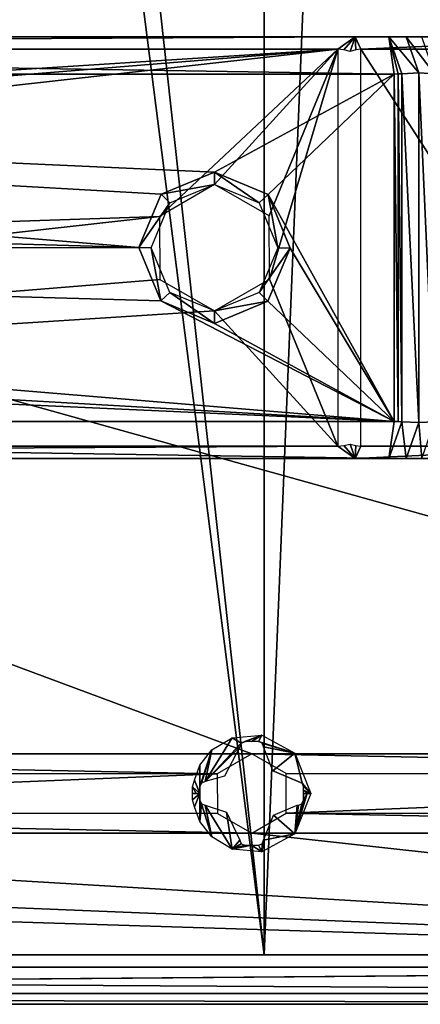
# Model space of a CAD drawing. Header units: millimetres. Extents: x -108 to 112, y -157 to 157.
# Tile 57 of 118: x 32 to 48, y -157 to -117. Entities that reach past the tile are written whole.
import ezdxf

# ---------------------------------------------------------------- set-up
doc = ezdxf.new("R2010")
doc.units = ezdxf.units.MM
doc.header["$LTSCALE"] = 33.374815
for name, color, linetype in [('1', 7, 'CONTINUOUS'), ('14', 7, 'CONTINUOUS'), ('198', 7, 'CONTINUOUS'), ('203', 7, 'CONTINUOUS'), ('204', 7, 'CONTINUOUS'), ('217', 7, 'CONTINUOUS'), ('218', 7, 'CONTINUOUS'), ('220', 7, 'CONTINUOUS'), ('222', 7, 'CONTINUOUS'), ('223', 7, 'CONTINUOUS'), ('224', 7, 'CONTINUOUS'), ('225', 7, 'CONTINUOUS'), ('232', 7, 'CONTINUOUS'), ('247', 7, 'CONTINUOUS'), ('258', 7, 'CONTINUOUS'), ('259', 7, 'CONTINUOUS'), ('260', 7, 'CONTINUOUS'), ('261', 7, 'CONTINUOUS'), ('262', 7, 'CONTINUOUS'), ('269', 7, 'CONTINUOUS'), ('274', 7, 'CONTINUOUS'), ('275', 7, 'CONTINUOUS'), ('5', 7, 'CONTINUOUS'), ('6', 7, 'CONTINUOUS'), ('909', 7, 'CONTINUOUS'), ('910', 7, 'CONTINUOUS')]:
    doc.layers.add(name, color=color, linetype=linetype)

msp = doc.modelspace()

# ---------------------------------------------------------------- linework, layer by layer
at = {"layer": '1', "color": 7, "linetype": 'CONTINUOUS'}
for points in [[(-42, -155, 58.5), (42.019, -155, 58.5), (-42, -155, 60), (-42, -155, 58.5)], [(-42, -155, 60), (42.019, -155, 58.5), (42, -155, 60), (-42, -155, 60)], [(42.629, -155, 58.638), (54.718, -155, 65.87), (42, -155, 60), (42.629, -155, 58.638)], [(42.332, -155, 58.537), (42.629, -155, 58.638), (42, -155, 60), (42.332, -155, 58.537)], [(42.019, -155, 58.5), (42.332, -155, 58.537), (42, -155, 60), (42.019, -155, 58.5)], [(55.329, -155, 64.5), (54.718, -155, 65.87), (42.629, -155, 58.638), (55.329, -155, 64.5)]]:
    msp.add_3dface(points, dxfattribs=at)
at = {"layer": '14', "color": 7, "linetype": 'CONTINUOUS'}
for points in [[(-77, -155, -64.5), (77, -155, -64.5), (-55.329, -155, 64.5), (-77, -155, -64.5)], [(77, -155, -64.5), (-42.329, -155, 58.5), (-55.329, -155, 64.5), (77, -155, -64.5)], [(42.329, -155, 58.5), (-42.329, -155, 58.5), (77, -155, -64.5), (42.329, -155, 58.5)], [(55.329, -155, 64.5), (42.329, -155, 58.5), (77, -155, -64.5), (55.329, -155, 64.5)]]:
    msp.add_3dface(points, dxfattribs=at)
at = {"layer": '198', "color": 7, "linetype": 'CONTINUOUS'}
for points in [[(-83, -100.6, -68.5), (83, -100.6, -68.5), (83, -146.9, -68.5), (-83, -100.6, -68.5)], [(0, -146.9, -68.5), (-83, -100.6, -68.5), (41.5, -146.9, -68.5), (0, -146.9, -68.5)], [(41.5, -146.9, -68.5), (-83, -100.6, -68.5), (83, -146.9, -68.5), (41.5, -146.9, -68.5)], [(1.384, -147.698, -68.5), (0, -146.9, -68.5), (40.11, -147.709, -68.5), (1.384, -147.698, -68.5)], [(0, -146.9, -68.5), (41.5, -146.9, -68.5), (40.11, -147.709, -68.5), (0, -146.9, -68.5)], [(42.884, -147.698, -68.5), (41.5, -146.9, -68.5), (81.61, -147.709, -68.5), (42.884, -147.698, -68.5)], [(41.5, -146.9, -68.5), (83, -146.9, -68.5), (81.61, -147.709, -68.5), (41.5, -146.9, -68.5)], [(1.39, -149.291, -68.5), (1.384, -147.698, -68.5), (40.11, -147.709, -68.5), (1.39, -149.291, -68.5)], [(40.116, -149.302, -68.5), (1.39, -149.291, -68.5), (40.11, -147.709, -68.5), (40.116, -149.302, -68.5)], [(42.89, -149.291, -68.5), (42.884, -147.698, -68.5), (81.61, -147.709, -68.5), (42.89, -149.291, -68.5)], [(81.616, -149.302, -68.5), (42.89, -149.291, -68.5), (81.61, -147.709, -68.5), (81.616, -149.302, -68.5)], [(0, -150.1, -68.5), (1.39, -149.291, -68.5), (41.5, -150.1, -68.5), (0, -150.1, -68.5)], [(41.5, -150.1, -68.5), (1.39, -149.291, -68.5), (40.116, -149.302, -68.5), (41.5, -150.1, -68.5)], [(41.5, -150.1, -68.5), (42.89, -149.291, -68.5), (83, -150.1, -68.5), (41.5, -150.1, -68.5)], [(83, -150.1, -68.5), (42.89, -149.291, -68.5), (81.616, -149.302, -68.5), (83, -150.1, -68.5)], [(90.497, -155.5, -68.5), (-90.498, -155.5, -68.5), (-83, -150.1, -68.5), (90.497, -155.5, -68.5)], [(-41.5, -150.1, -68.5), (90.497, -155.5, -68.5), (-83, -150.1, -68.5), (-41.5, -150.1, -68.5)], [(0, -150.1, -68.5), (90.497, -155.5, -68.5), (-41.5, -150.1, -68.5), (0, -150.1, -68.5)], [(90.497, -155.5, -68.5), (0, -150.1, -68.5), (41.5, -150.1, -68.5), (90.497, -155.5, -68.5)], [(90.497, -155.5, -68.5), (41.5, -150.1, -68.5), (83, -150.1, -68.5), (90.497, -155.5, -68.5)]]:
    msp.add_3dface(points, dxfattribs=at)
at = {"layer": '203', "color": 7, "linetype": 'CONTINUOUS'}
for points in [[(-90.498, -157, -58.5), (90.497, -157, -65.5), (90.498, -157, -58.5), (-90.498, -157, -58.5)], [(90.497, -157, -65.5), (-90.498, -157, -58.5), (90.495, -157, -67), (90.497, -157, -65.5)], [(-90.498, -157, -58.5), (-90.495, -157, -67), (90.495, -157, -67), (-90.498, -157, -58.5)]]:
    msp.add_3dface(points, dxfattribs=at)
at = {"layer": '204', "color": 7, "linetype": 'CONTINUOUS'}
for points in [[(-90.498, -155.5, -68.5), (90.497, -155.5, -68.5), (90.495, -156.561, -68.061), (-90.498, -155.5, -68.5)], [(-90.495, -156.561, -68.061), (-90.498, -155.5, -68.5), (90.495, -156.561, -68.061), (-90.495, -156.561, -68.061)], [(90.495, -157, -67), (-90.495, -157, -67), (-90.495, -156.561, -68.061), (90.495, -157, -67)], [(90.495, -157, -67), (-90.495, -156.561, -68.061), (90.495, -156.561, -68.061), (90.495, -157, -67)]]:
    msp.add_3dface(points, dxfattribs=at)
at = {"layer": '217', "color": 7, "linetype": 'CONTINUOUS'}
for points in [[(-92, -157, -58.5), (-90.498, -157, -58.5), (90.5, -155.5, -58.5), (-92, -157, -58.5)], [(-92, -157, -58.5), (90.5, -155.5, -58.5), (-90.5, -155.5, -58.5), (-92, -157, -58.5)], [(-90.498, -157, -58.5), (90.498, -157, -58.5), (90.5, -155.5, -58.5), (-90.498, -157, -58.5)]]:
    msp.add_3dface(points, dxfattribs=at)
at = {"layer": '218', "color": 7, "linetype": 'CONTINUOUS'}
for points in [[(-45.669, -118, 91.5), (-47.03, -118, 97.5), (47.03, -118, 97.5), (-45.669, -118, 91.5)], [(45.669, -118, 91.5), (-45.669, -118, 91.5), (47.03, -118, 97.5), (45.669, -118, 91.5)], [(57.3, -118, 82.195), (45.669, -118, 91.5), (48.355, -118, 97.035), (57.3, -118, 82.195)], [(48.355, -118, 97.035), (45.669, -118, 91.5), (47.733, -118, 97.382), (48.355, -118, 97.035)], [(47.733, -118, 97.382), (45.669, -118, 91.5), (47.03, -118, 97.5), (47.733, -118, 97.382)]]:
    msp.add_3dface(points, dxfattribs=at)
at = {"layer": '220', "color": 7, "linetype": 'CONTINUOUS'}
for points in [[(-47.03, -118, 97.5), (-47.248, -119.5, 99), (47.248, -119.5, 99), (-47.03, -118, 97.5)], [(47.03, -118, 97.5), (-47.03, -118, 97.5), (47.248, -119.5, 99), (47.03, -118, 97.5)], [(47.551, -119.485, 98.985), (47.03, -118, 97.5), (47.399, -119.496, 98.996), (47.551, -119.485, 98.985)], [(47.399, -119.496, 98.996), (47.03, -118, 97.5), (47.248, -119.5, 99), (47.399, -119.496, 98.996)]]:
    msp.add_3dface(points, dxfattribs=at)
at = {"layer": '222', "color": 7, "linetype": 'CONTINUOUS'}
for points in [[(47.248, -133.5, 99), (-47.248, -133.5, 99), (47.03, -135, 97.5), (47.248, -133.5, 99)], [(47.03, -135, 97.5), (-47.248, -133.5, 99), (-47.03, -135, 97.5), (47.03, -135, 97.5)], [(47.551, -133.515, 98.985), (47.248, -133.5, 99), (47.03, -135, 97.5), (47.551, -133.515, 98.985)], [(47.399, -133.504, 98.996), (47.248, -133.5, 99), (47.551, -133.515, 98.985), (47.399, -133.504, 98.996)]]:
    msp.add_3dface(points, dxfattribs=at)
at = {"layer": '223', "color": 7, "linetype": 'CONTINUOUS'}
for points in [[(47.248, -119.5, 99), (-47.248, -119.5, 99), (40, -123.45, 99), (47.248, -119.5, 99)], [(-47.248, -119.5, 99), (-37.831, -124.356, 99), (36.951, -126.488, 99), (-47.248, -119.5, 99)], [(40, -123.45, 99), (-47.248, -119.5, 99), (37.844, -124.343, 99), (40, -123.45, 99)], [(37.844, -124.343, 99), (-47.248, -119.5, 99), (36.951, -126.488, 99), (37.844, -124.343, 99)], [(47.248, -119.5, 99), (40, -123.45, 99), (42.169, -124.356, 99), (47.248, -119.5, 99)], [(47.248, -133.5, 99), (47.248, -119.5, 99), (42.169, -124.356, 99), (47.248, -133.5, 99)], [(-37.831, -124.356, 99), (-36.951, -126.512, 99), (36.951, -126.488, 99), (-37.831, -124.356, 99)], [(43.049, -126.512, 99), (47.248, -133.5, 99), (42.169, -124.356, 99), (43.049, -126.512, 99)], [(-37.844, -128.657, 99), (47.248, -133.5, 99), (-36.951, -126.512, 99), (-37.844, -128.657, 99)], [(36.951, -126.488, 99), (-36.951, -126.512, 99), (37.831, -128.644, 99), (36.951, -126.488, 99)], [(-36.951, -126.512, 99), (47.248, -133.5, 99), (37.831, -128.644, 99), (-36.951, -126.512, 99)], [(42.156, -128.657, 99), (47.248, -133.5, 99), (43.049, -126.512, 99), (42.156, -128.657, 99)], [(-40, -129.55, 99), (47.248, -133.5, 99), (-37.844, -128.657, 99), (-40, -129.55, 99)], [(37.831, -128.644, 99), (47.248, -133.5, 99), (40, -129.55, 99), (37.831, -128.644, 99)], [(40, -129.55, 99), (47.248, -133.5, 99), (42.156, -128.657, 99), (40, -129.55, 99)], [(-47.248, -133.5, 99), (47.248, -133.5, 99), (-40, -129.55, 99), (-47.248, -133.5, 99)]]:
    msp.add_3dface(points, dxfattribs=at)
at = {"layer": '224', "color": 7, "linetype": 'CONTINUOUS'}
for points in [[(48.241, -119.449, 98.831), (47.551, -119.485, 98.985), (48.241, -133.551, 98.831), (48.241, -119.449, 98.831)], [(48.876, -119.485, 98.52), (48.241, -119.449, 98.831), (48.876, -133.515, 98.52), (48.876, -119.485, 98.52)], [(48.876, -133.515, 98.52), (48.241, -119.449, 98.831), (48.241, -133.551, 98.831), (48.876, -133.515, 98.52)], [(47.399, -119.496, 98.996), (47.248, -119.5, 99), (47.399, -133.504, 98.996), (47.399, -119.496, 98.996)], [(47.248, -119.5, 99), (47.248, -133.5, 99), (47.399, -133.504, 98.996), (47.248, -119.5, 99)], [(47.551, -119.485, 98.985), (47.399, -119.496, 98.996), (47.551, -133.515, 98.985), (47.551, -119.485, 98.985)], [(47.399, -119.496, 98.996), (47.399, -133.504, 98.996), (47.551, -133.515, 98.985), (47.399, -119.496, 98.996)], [(47.551, -119.485, 98.985), (47.551, -133.515, 98.985), (48.241, -133.551, 98.831), (47.551, -119.485, 98.985)]]:
    msp.add_3dface(points, dxfattribs=at)
at = {"layer": '225', "color": 7, "linetype": 'CONTINUOUS'}
for points in [[(47.733, -118, 97.382), (47.03, -118, 97.5), (48.241, -119.449, 98.831), (47.733, -118, 97.382)], [(47.03, -118, 97.5), (47.551, -119.485, 98.985), (48.241, -119.449, 98.831), (47.03, -118, 97.5)], [(48.355, -118, 97.035), (47.733, -118, 97.382), (48.876, -119.485, 98.52), (48.355, -118, 97.035)], [(47.733, -118, 97.382), (48.241, -119.449, 98.831), (48.876, -119.485, 98.52), (47.733, -118, 97.382)]]:
    msp.add_3dface(points, dxfattribs=at)
at = {"layer": '232', "color": 7, "linetype": 'CONTINUOUS'}
for points in [[(47.03, -135, 97.5), (-47.03, -135, 97.5), (45.669, -135, 91.5), (47.03, -135, 97.5)], [(45.669, -135, 91.5), (-47.03, -135, 97.5), (-45.669, -135, 91.5), (45.669, -135, 91.5)], [(57.3, -135, 82.195), (47.03, -135, 97.5), (45.669, -135, 91.5), (57.3, -135, 82.195)], [(47.733, -135, 97.382), (47.03, -135, 97.5), (57.3, -135, 82.195), (47.733, -135, 97.382)], [(48.355, -135, 97.035), (47.733, -135, 97.382), (57.3, -135, 82.195), (48.355, -135, 97.035)]]:
    msp.add_3dface(points, dxfattribs=at)
at = {"layer": '247', "color": 7, "linetype": 'CONTINUOUS'}
for points in [[(47.551, -133.515, 98.985), (47.03, -135, 97.5), (47.733, -135, 97.382), (47.551, -133.515, 98.985)], [(48.241, -133.551, 98.831), (47.551, -133.515, 98.985), (47.733, -135, 97.382), (48.241, -133.551, 98.831)], [(48.241, -133.551, 98.831), (47.733, -135, 97.382), (48.355, -135, 97.035), (48.241, -133.551, 98.831)], [(48.876, -133.515, 98.52), (48.241, -133.551, 98.831), (48.355, -135, 97.035), (48.876, -133.515, 98.52)]]:
    msp.add_3dface(points, dxfattribs=at)
at = {"layer": '258', "color": 7, "linetype": 'CONTINUOUS'}
for points in [[(45.464, -118.585, 90.915), (45.669, -118, 91.5), (45.696, -118.521, 90.811), (45.464, -118.585, 90.915)], [(45.669, -118, 91.5), (57.3, -118, 82.195), (45.905, -118.5, 90.671), (45.669, -118, 91.5)], [(45.669, -118, 91.5), (45.905, -118.5, 90.671), (45.696, -118.521, 90.811), (45.669, -118, 91.5)], [(45.905, -118.5, 90.671), (57.3, -118, 82.195), (56.237, -118.5, 82.405), (45.905, -118.5, 90.671)]]:
    msp.add_3dface(points, dxfattribs=at)
at = {"layer": '259', "color": 7, "linetype": 'CONTINUOUS'}
for points in [[(45.905, -118.5, 90.671), (56.237, -118.5, 82.405), (56.237, -134.5, 82.405), (45.905, -118.5, 90.671)], [(45.905, -134.5, 90.671), (45.905, -118.5, 90.671), (56.237, -134.5, 82.405), (45.905, -134.5, 90.671)]]:
    msp.add_3dface(points, dxfattribs=at)
at = {"layer": '260', "color": 7, "linetype": 'CONTINUOUS'}
for points in [[(45.696, -134.479, 90.811), (45.669, -135, 91.5), (45.464, -134.415, 90.915), (45.696, -134.479, 90.811)], [(45.905, -134.5, 90.671), (45.669, -135, 91.5), (45.696, -134.479, 90.811), (45.905, -134.5, 90.671)], [(57.3, -135, 82.195), (45.669, -135, 91.5), (56.237, -134.5, 82.405), (57.3, -135, 82.195)], [(45.669, -135, 91.5), (45.905, -134.5, 90.671), (56.237, -134.5, 82.405), (45.669, -135, 91.5)]]:
    msp.add_3dface(points, dxfattribs=at)
at = {"layer": '261', "color": 7, "linetype": 'CONTINUOUS'}
for points in [[(45.669, -135, 91.5), (-45.669, -135, 91.5), (44.968, -134.5, 91), (45.669, -135, 91.5)], [(44.968, -134.5, 91), (-45.669, -135, 91.5), (-44.968, -134.5, 91), (44.968, -134.5, 91)], [(45.218, -134.479, 90.979), (45.669, -135, 91.5), (44.968, -134.5, 91), (45.218, -134.479, 90.979)], [(45.464, -134.415, 90.915), (45.669, -135, 91.5), (45.218, -134.479, 90.979), (45.464, -134.415, 90.915)]]:
    msp.add_3dface(points, dxfattribs=at)
at = {"layer": '262', "color": 7, "linetype": 'CONTINUOUS'}
for points in [[(-44.968, -118.5, 91), (44.968, -118.5, 91), (-40, -123.95, 91), (-44.968, -118.5, 91)], [(-40, -123.95, 91), (44.968, -118.5, 91), (-37.796, -125.218, 91), (-40, -123.95, 91)], [(-37.796, -125.218, 91), (44.968, -118.5, 91), (-37.785, -127.764, 91), (-37.796, -125.218, 91)], [(-37.785, -127.764, 91), (44.968, -118.5, 91), (37.785, -125.236, 91), (-37.785, -127.764, 91)], [(37.785, -125.236, 91), (44.968, -118.5, 91), (40, -123.95, 91), (37.785, -125.236, 91)], [(40, -123.95, 91), (44.968, -118.5, 91), (42.204, -125.218, 91), (40, -123.95, 91)], [(42.204, -125.218, 91), (44.968, -118.5, 91), (42.215, -127.764, 91), (42.204, -125.218, 91)], [(44.968, -118.5, 91), (44.968, -134.5, 91), (42.215, -127.764, 91), (44.968, -118.5, 91)], [(-44.968, -134.5, 91), (-37.785, -127.764, 91), (37.785, -125.236, 91), (-44.968, -134.5, 91)], [(37.796, -127.782, 91), (-44.968, -134.5, 91), (37.785, -125.236, 91), (37.796, -127.782, 91)], [(40, -129.05, 91), (-44.968, -134.5, 91), (37.796, -127.782, 91), (40, -129.05, 91)], [(44.968, -134.5, 91), (40, -129.05, 91), (42.215, -127.764, 91), (44.968, -134.5, 91)], [(44.968, -134.5, 91), (-44.968, -134.5, 91), (40, -129.05, 91), (44.968, -134.5, 91)]]:
    msp.add_3dface(points, dxfattribs=at)
at = {"layer": '269', "color": 7, "linetype": 'CONTINUOUS'}
for points in [[(-45.669, -118, 91.5), (45.669, -118, 91.5), (-44.968, -118.5, 91), (-45.669, -118, 91.5)], [(45.669, -118, 91.5), (44.968, -118.5, 91), (-44.968, -118.5, 91), (45.669, -118, 91.5)], [(44.968, -118.5, 91), (45.669, -118, 91.5), (45.218, -118.521, 90.979), (44.968, -118.5, 91)], [(45.669, -118, 91.5), (45.464, -118.585, 90.915), (45.218, -118.521, 90.979), (45.669, -118, 91.5)]]:
    msp.add_3dface(points, dxfattribs=at)
at = {"layer": '274', "color": 7, "linetype": 'CONTINUOUS'}
for points in [[(40, -123.45, 99), (37.844, -124.343, 99), (40, -123.95, 98.5), (40, -123.45, 99)], [(40, -123.95, 98.5), (37.844, -124.343, 99), (38.197, -124.697, 98.5), (40, -123.95, 98.5)], [(37.844, -124.343, 99), (36.951, -126.488, 99), (38.197, -124.697, 98.5), (37.844, -124.343, 99)], [(38.197, -124.697, 98.5), (36.951, -126.488, 99), (37.45, -126.5, 98.5), (38.197, -124.697, 98.5)], [(36.951, -126.488, 99), (37.831, -128.644, 99), (37.45, -126.5, 98.5), (36.951, -126.488, 99)], [(37.45, -126.5, 98.5), (37.831, -128.644, 99), (38.197, -128.303, 98.5), (37.45, -126.5, 98.5)], [(37.831, -128.644, 99), (40, -129.55, 99), (38.197, -128.303, 98.5), (37.831, -128.644, 99)], [(38.197, -128.303, 98.5), (40, -129.55, 99), (40, -129.05, 98.5), (38.197, -128.303, 98.5)]]:
    msp.add_3dface(points, dxfattribs=at)
at = {"layer": '275', "color": 7, "linetype": 'CONTINUOUS'}
for points in [[(42.169, -124.356, 99), (40, -123.45, 99), (41.803, -124.697, 98.5), (42.169, -124.356, 99)], [(40, -123.45, 99), (40, -123.95, 98.5), (41.803, -124.697, 98.5), (40, -123.45, 99)], [(42.55, -126.5, 98.5), (42.169, -124.356, 99), (41.803, -124.697, 98.5), (42.55, -126.5, 98.5)], [(43.049, -126.512, 99), (42.169, -124.356, 99), (42.55, -126.5, 98.5), (43.049, -126.512, 99)], [(41.803, -128.303, 98.5), (43.049, -126.512, 99), (42.55, -126.5, 98.5), (41.803, -128.303, 98.5)], [(42.156, -128.657, 99), (43.049, -126.512, 99), (41.803, -128.303, 98.5), (42.156, -128.657, 99)], [(40, -129.05, 98.5), (42.156, -128.657, 99), (41.803, -128.303, 98.5), (40, -129.05, 98.5)], [(40, -129.55, 99), (42.156, -128.657, 99), (40, -129.05, 98.5), (40, -129.55, 99)]]:
    msp.add_3dface(points, dxfattribs=at)
at = {"layer": '5', "color": 7, "linetype": 'CONTINUOUS'}
for points in [[(42, -155, 60), (42, 155, 60), (30, -46, 60), (42, -155, 60)], [(28.535, -49.535, 60), (42, -155, 60), (30, -46, 60), (28.535, -49.535, 60)], [(-42, -155, 60), (42, -155, 60), (28.535, -49.535, 60), (-42, -155, 60)]]:
    msp.add_3dface(points, dxfattribs=at)
at = {"layer": '6', "color": 7, "linetype": 'CONTINUOUS'}
for points in [[(42, -155, 60), (54.718, -155, 65.87), (54.701, 155, 65.862), (42, -155, 60)], [(42, -155, 60), (54.701, 155, 65.862), (42, 155, 60), (42, -155, 60)]]:
    msp.add_3dface(points, dxfattribs=at)
at = {"layer": '909', "color": 7, "linetype": 'CONTINUOUS'}
for points in [[(39.116, -148.5, -70.249), (39.412, -148.5, -70.308), (39.114, -148.763, -70.245), (39.116, -148.5, -70.249)], [(39.114, -148.763, -70.245), (39.412, -148.5, -70.308), (39.186, -149.035, -70.251), (39.114, -148.763, -70.245)], [(39.264, -148.5, -70.279), (39.412, -148.5, -70.308), (39.116, -148.5, -70.249), (39.264, -148.5, -70.279)], [(39.186, -149.035, -70.251), (39.412, -148.5, -70.308), (39.403, -149.634, -70.249), (39.186, -149.035, -70.251)], [(39.412, -148.5, -70.308), (39.412, -148.637, -70.307), (39.403, -149.634, -70.249), (39.412, -148.5, -70.308)], [(39.412, -148.637, -70.307), (39.412, -148.774, -70.304), (39.403, -149.634, -70.249), (39.412, -148.637, -70.307)], [(39.412, -148.774, -70.304), (39.476, -148.923, -70.311), (39.403, -149.634, -70.249), (39.412, -148.774, -70.304)], [(43.884, -148.5, -70.249), (43.239, -150.131, -70.249), (43.736, -148.5, -70.279), (43.884, -148.5, -70.249)], [(43.736, -148.5, -70.279), (43.239, -150.131, -70.249), (43.588, -148.774, -70.304), (43.736, -148.5, -70.279)], [(43.588, -148.774, -70.304), (43.239, -150.131, -70.249), (43.527, -148.919, -70.311), (43.588, -148.774, -70.304)], [(43.588, -148.5, -70.308), (43.736, -148.5, -70.279), (43.588, -148.774, -70.304), (43.588, -148.5, -70.308)], [(43.588, -148.637, -70.307), (43.588, -148.5, -70.308), (43.588, -148.774, -70.304), (43.588, -148.637, -70.307)], [(39.403, -149.634, -70.249), (39.476, -148.923, -70.311), (39.886, -150.254, -70.249), (39.403, -149.634, -70.249)], [(39.476, -148.923, -70.311), (39.62, -148.978, -70.334), (39.886, -150.254, -70.249), (39.476, -148.923, -70.311)], [(39.62, -148.978, -70.334), (40.481, -149.252, -70.43), (40.709, -150.749, -70.249), (39.62, -148.978, -70.334)], [(39.886, -150.254, -70.249), (39.62, -148.978, -70.334), (40.709, -150.749, -70.249), (39.886, -150.254, -70.249)], [(42.374, -149.378, -70.433), (43.338, -148.978, -70.341), (43.239, -150.131, -70.249), (42.374, -149.378, -70.433)], [(43.239, -150.131, -70.249), (43.38, -148.978, -70.334), (43.527, -148.919, -70.311), (43.239, -150.131, -70.249)], [(43.338, -148.978, -70.341), (43.38, -148.978, -70.334), (43.239, -150.131, -70.249), (43.338, -148.978, -70.341)], [(40.481, -149.252, -70.43), (41.022, -150.38, -70.334), (40.709, -150.749, -70.249), (40.481, -149.252, -70.43)], [(41.978, -150.38, -70.334), (42.374, -149.378, -70.433), (43.239, -150.131, -70.249), (41.978, -150.38, -70.334)], [(41.022, -150.38, -70.334), (41.079, -150.525, -70.311), (40.709, -150.749, -70.249), (41.022, -150.38, -70.334)], [(41.902, -150.85, -70.249), (41.978, -150.38, -70.334), (43.239, -150.131, -70.249), (41.902, -150.85, -70.249)], [(41.919, -150.527, -70.311), (41.978, -150.38, -70.334), (41.902, -150.85, -70.249), (41.919, -150.527, -70.311)], [(41.079, -150.525, -70.311), (41.226, -150.588, -70.304), (40.709, -150.749, -70.249), (41.079, -150.525, -70.311)], [(41.226, -150.588, -70.304), (41.495, -150.588, -70.308), (40.709, -150.749, -70.249), (41.226, -150.588, -70.304)], [(40.709, -150.749, -70.249), (41.495, -150.588, -70.308), (41.902, -150.85, -70.249), (40.709, -150.749, -70.249)], [(41.495, -150.588, -70.308), (41.774, -150.588, -70.304), (41.902, -150.85, -70.249), (41.495, -150.588, -70.308)], [(41.774, -150.588, -70.304), (41.919, -150.527, -70.311), (41.902, -150.85, -70.249), (41.774, -150.588, -70.304)]]:
    msp.add_3dface(points, dxfattribs=at)
at = {"layer": '910', "color": 7, "linetype": 'CONTINUOUS'}
for points in [[(41.08, -146.474, -70.311), (39.62, -148.022, -70.334), (40.71, -146.251, -70.249), (41.08, -146.474, -70.311)], [(40.71, -146.251, -70.249), (39.62, -148.022, -70.334), (39.886, -146.746, -70.249), (40.71, -146.251, -70.249)], [(41.902, -146.15, -70.249), (41.08, -146.474, -70.311), (40.71, -146.251, -70.249), (41.902, -146.15, -70.249)], [(41.226, -146.412, -70.304), (41.08, -146.474, -70.311), (41.902, -146.15, -70.249), (41.226, -146.412, -70.304)], [(41.495, -146.412, -70.308), (41.226, -146.412, -70.304), (41.902, -146.15, -70.249), (41.495, -146.412, -70.308)], [(41.774, -146.412, -70.304), (41.495, -146.412, -70.308), (41.902, -146.15, -70.249), (41.774, -146.412, -70.304)], [(43.242, -146.872, -70.249), (41.774, -146.412, -70.304), (41.902, -146.15, -70.249), (43.242, -146.872, -70.249)], [(41.919, -146.473, -70.311), (41.774, -146.412, -70.304), (43.242, -146.872, -70.249), (41.919, -146.473, -70.311)], [(39.886, -146.746, -70.249), (39.412, -148.226, -70.304), (39.403, -147.366, -70.249), (39.886, -146.746, -70.249)], [(39.472, -148.081, -70.311), (39.412, -148.226, -70.304), (39.886, -146.746, -70.249), (39.472, -148.081, -70.311)], [(39.62, -148.022, -70.334), (39.472, -148.081, -70.311), (39.886, -146.746, -70.249), (39.62, -148.022, -70.334)], [(41.022, -146.62, -70.334), (39.62, -148.022, -70.334), (41.08, -146.474, -70.311), (41.022, -146.62, -70.334)], [(40.402, -147.803, -70.426), (39.62, -148.022, -70.334), (41.022, -146.62, -70.334), (40.402, -147.803, -70.426)], [(41.978, -146.62, -70.334), (41.919, -146.473, -70.311), (43.242, -146.872, -70.249), (41.978, -146.62, -70.334)], [(42.346, -147.586, -70.432), (41.978, -146.62, -70.334), (43.242, -146.872, -70.249), (42.346, -147.586, -70.432)], [(43.529, -148.081, -70.311), (42.346, -147.586, -70.432), (43.242, -146.872, -70.249), (43.529, -148.081, -70.311)], [(43.884, -148.5, -70.249), (43.529, -148.081, -70.311), (43.242, -146.872, -70.249), (43.884, -148.5, -70.249)], [(39.403, -147.366, -70.249), (39.412, -148.5, -70.308), (39.186, -147.965, -70.251), (39.403, -147.366, -70.249)], [(39.412, -148.226, -70.304), (39.412, -148.5, -70.308), (39.403, -147.366, -70.249), (39.412, -148.226, -70.304)], [(43.359, -148.022, -70.338), (42.346, -147.586, -70.432), (43.529, -148.081, -70.311), (43.359, -148.022, -70.338)], [(39.186, -147.965, -70.251), (39.412, -148.5, -70.308), (39.114, -148.237, -70.245), (39.186, -147.965, -70.251)], [(39.412, -148.5, -70.308), (39.264, -148.5, -70.279), (39.114, -148.237, -70.245), (39.412, -148.5, -70.308)], [(39.264, -148.5, -70.279), (39.116, -148.5, -70.249), (39.114, -148.237, -70.245), (39.264, -148.5, -70.279)], [(39.412, -148.363, -70.307), (39.412, -148.5, -70.308), (39.412, -148.226, -70.304), (39.412, -148.363, -70.307)], [(43.529, -148.081, -70.311), (43.884, -148.5, -70.249), (43.588, -148.226, -70.304), (43.529, -148.081, -70.311)], [(43.588, -148.226, -70.304), (43.884, -148.5, -70.249), (43.588, -148.363, -70.307), (43.588, -148.226, -70.304)], [(43.884, -148.5, -70.249), (43.736, -148.5, -70.279), (43.588, -148.363, -70.307), (43.884, -148.5, -70.249)], [(43.736, -148.5, -70.279), (43.588, -148.5, -70.308), (43.588, -148.363, -70.307), (43.736, -148.5, -70.279)]]:
    msp.add_3dface(points, dxfattribs=at)

doc.saveas('drawing.dxf')
